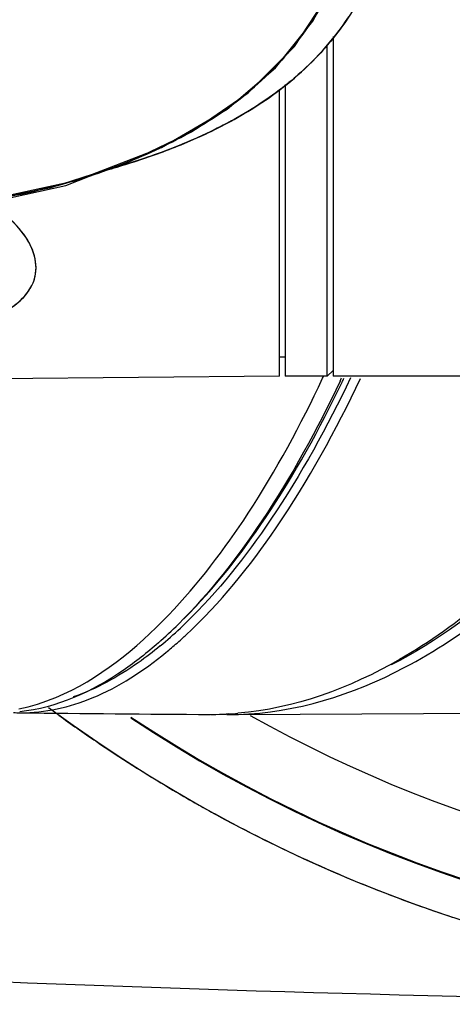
# Model space of a CAD drawing. Header units: millimetres. Extents: x 11 to 407, y 12 to 285.
# Tile 40 of 50: x 136.94 to 139.2, y 236.79 to 241.92. Entities that reach past the tile are written whole.
import ezdxf

# ---------------------------------------------------------------- set-up
doc = ezdxf.new("R2010")
doc.units = ezdxf.units.MM
doc.header["$LTSCALE"] = 23.1
doc.layers.get('0').update_dxf_attribs({"linetype": 'CONTINUOUS'})

msp = doc.modelspace()

# ---------------------------------------------------------------- linework, layer by layer
at = {"color": 7, "linetype": 'Continuous'}
for p, q in [((138.574, 241.832), (138.574, 240.0601)), ((138.544, 240.0601), (138.544, 241.7889)), ((138.324, 241.5806), (138.324, 240.0601)), ((138.294, 240.0601), (138.294, 241.5528)), ((138.294, 240.0601), (138.294, 241.552)), ((137.1801, 241.0548), (137.3867, 241.1363)), ((137.1806, 241.0549), (137.3708, 241.131)), ((137.33, 241.118), (137.3454, 241.1222)), ((136.7278, 240.9555), (137.1806, 241.0549)), ((136.7278, 240.9555), (137.1801, 241.0548)), ((138.324, 240.1601), (138.294, 240.1601)), ((138.574, 240.0901), (138.544, 240.0601)), ((138.294, 240.0601), (134.404, 240.0261)), ((138.294, 240.0601), (134.404, 240.0261)), ((138.544, 240.0601), (138.324, 240.0601)), ((138.5193, 240.0497), (138.524, 240.0597)), ((139.324, 240.0601), (138.574, 240.0601)), ((137.7954, 238.7011), (137.7973, 238.7029)), ((136.9434, 238.3061), (136.944, 238.3061)), ((136.944, 238.3061), (137.9371, 238.2975)), ((138.0246, 238.2996), (138.0171, 238.2992)), ((138.0196, 238.2972), (138.0273, 238.2971)), ((138.0285, 238.2998), (138.0246, 238.2996)), ((138.0273, 238.2971), (138.0314, 238.2971)), ((138.0273, 238.2971), (138.032, 238.2971))]:
    msp.add_line(p, q, dxfattribs=at)
for points in [[(136.7041, 240.9664), (137.1042, 241.045), (137.4918, 241.1703), (137.8358, 241.3346), (138.1318, 241.5375), (138.372, 241.7796), (138.556, 242.0593), (138.6906, 242.3769), (138.7851, 242.736), (138.8451, 243.1188)], [(136.7041, 240.9664), (137.2335, 241.0807), (137.6789, 241.2523), (138.0223, 241.4535), (138.2737, 241.6685), (138.4692, 241.9125), (138.6276, 242.2102), (138.756, 242.6053), (138.8451, 243.1188)], [(137.3311, 241.1183), (137.3451, 241.1221), (137.3595, 241.126), (137.3739, 241.13), (137.3884, 241.1341), (137.403, 241.1382), (137.4177, 241.1425), (137.4324, 241.1468), (137.4472, 241.1511), (137.462, 241.1556), (137.4769, 241.1601), (137.4918, 241.1646), (137.5067, 241.1693), (137.5216, 241.174), (137.5366, 241.1788), (137.5516, 241.1837), (137.5667, 241.1886), (137.5817, 241.1937), (137.5968, 241.1988), (137.6119, 241.2039), (137.627, 241.2092), (137.6422, 241.2146), (137.6574, 241.22), (137.6727, 241.2256), (137.688, 241.2312), (137.7033, 241.237), (137.7187, 241.2429), (137.7342, 241.2488), (137.7497, 241.2549), (137.7653, 241.2612), (137.781, 241.2675), (137.7967, 241.274), (137.8125, 241.2806), (137.8284, 241.2873), (137.8443, 241.2942), (137.8603, 241.3012), (137.8764, 241.3084), (137.8925, 241.3158), (137.9088, 241.3233), (137.9251, 241.331), (137.9415, 241.3388), (137.9579, 241.3469), (137.9745, 241.3551), (137.9911, 241.3636), (138.0079, 241.3722), (138.0247, 241.3811), (138.0416, 241.3902), (138.0587, 241.3996), (138.0759, 241.4092), (138.0933, 241.4192), (138.1109, 241.4295), (138.1287, 241.4402), (138.1468, 241.4512), (138.1651, 241.4627), (138.1836, 241.4746), (138.2022, 241.4868), (138.2209, 241.4994), (138.2398, 241.5125), (138.2587, 241.5259), (138.2776, 241.5397), (138.2965, 241.5539), (138.3154, 241.5685), (138.3343, 241.5835), (138.3531, 241.5989), (138.3719, 241.6147), (138.3906, 241.631), (138.4091, 241.6476), (138.4276, 241.6647), (138.446, 241.6822), (138.4643, 241.7003), (138.4825, 241.7188), (138.5005, 241.7378), (138.5185, 241.7573), (138.5362, 241.7773), (138.5538, 241.7979), (138.5712, 241.819), (138.5885, 241.8407), (138.6056, 241.863), (138.6224, 241.8859), (138.6391, 241.9093), (138.6555, 241.9334)], [(137.3454, 241.1222), (137.3597, 241.1261), (137.3742, 241.1301), (137.3887, 241.1342), (137.4033, 241.1383), (137.418, 241.1425), (137.4327, 241.1468), (137.4475, 241.1512), (137.4623, 241.1556), (137.4771, 241.1601), (137.492, 241.1647), (137.507, 241.1694), (137.5219, 241.1741), (137.5369, 241.1789), (137.5519, 241.1838), (137.5669, 241.1887), (137.582, 241.1937), (137.597, 241.1988), (137.6121, 241.204), (137.6273, 241.2093), (137.6424, 241.2147), (137.6577, 241.2201), (137.6729, 241.2257), (137.6882, 241.2313), (137.7036, 241.2371), (137.719, 241.243), (137.7345, 241.2489), (137.75, 241.255), (137.7656, 241.2613), (137.7812, 241.2676), (137.797, 241.2741), (137.8128, 241.2807), (137.8286, 241.2874), (137.8445, 241.2943), (137.8605, 241.3013), (137.8766, 241.3085), (137.8928, 241.3159), (137.909, 241.3234), (137.9253, 241.3311), (137.9417, 241.339), (137.9582, 241.347), (137.9747, 241.3553), (137.9914, 241.3637), (138.0081, 241.3724), (138.0249, 241.3812), (138.0418, 241.3903), (138.0589, 241.3997), (138.0761, 241.4094), (138.0935, 241.4193), (138.1111, 241.4296), (138.129, 241.4403), (138.1471, 241.4514), (138.1654, 241.4629), (138.1838, 241.4747), (138.2024, 241.487), (138.2212, 241.4996), (138.24, 241.5126), (138.2589, 241.5261), (138.2778, 241.5399), (138.2967, 241.5541), (138.3157, 241.5687), (138.3345, 241.5837), (138.3533, 241.5991), (138.3721, 241.6149), (138.3908, 241.6311), (138.4094, 241.6478), (138.4279, 241.6649), (138.4462, 241.6824), (138.4645, 241.7005), (138.4827, 241.719), (138.5007, 241.738), (138.5186, 241.7575), (138.5364, 241.7775), (138.554, 241.7981), (138.5714, 241.8192), (138.5887, 241.8409), (138.6057, 241.8632), (138.6226, 241.8861), (138.6392, 241.9096), (138.6556, 241.9336)], [(138.0812, 238.2974), (140.9753, 238.312), (144.2582, 238.3834)]]:
    msp.add_lwpolyline(points, dxfattribs=at)
for centre, radius, start, end in [((132.3727, 242.9853), 6.9002, 334.68748, 334.84943), ((132.479, 242.9652), 6.8075, 334.4617, 334.6423), ((136.076, 240.4706), 2.3997, 311.3936, 314.8275), ((136.2561, 240.3683), 2.2233, 309.576, 313.1801), ((136.108, 240.5287), 2.4416, 313.1394, 314.0874), ((136.2455, 240.3935), 2.2949, 311.3009, 312.4847), ((136.192, 240.4521), 2.3742, 312.5422, 312.8452), ((136.3422, 240.2829), 2.1479, 309.2892, 311.3098), ((141.554, 244.3601), 7.4995, 233.47542, 307.79944), ((141.554, 244.3601), 7.2976, 236.43011, 305.44146), ((141.554, 244.3601), 7.2936, 236.42004, 305.63866), ((141.554, 244.3601), 6.9614, 240.64296, 301.19945), ((136.9542, 239.1304), 0.8244, 266.7111, 269.2551), ((138.5952, 371.7482), 133.4523, 269.290804, 269.715766), ((141.5516, 244.3564), 7.4956, 233.97617, 235.79462), ((137.9436, 239.343), 1.0455, 269.6457, 270.073), ((137.9447, 239.8625), 1.565, 270.0085, 272.6508), ((137.9426, 239.9071), 1.6097, 273.0611, 274.7931), ((138.0381, 239.8589), 1.5618, 269.754, 271.5118), ((141.5309, 244.3245), 7.4576, 235.78811, 239.31044), ((141.5598, 244.3729), 7.514, 239.30952, 241.33203), ((141.5498, 244.3497), 7.4888, 241.31394, 250.17172), ((141.5509, 244.3546), 7.4938, 250.1762, 251.68243)]:
    msp.add_arc(centre, radius, start, end, dxfattribs=at)
at = {"color": 6, "linetype": 'Continuous'}
msp.add_arc((137.9489, 239.8576), 1.5601, 269.573, 269.9742, dxfattribs=at)
at = {"color": 7, "linetype": 'Continuous'}
for points, knots in [([(136.9703, 244.3601), (136.9703, 244.0386), (136.9454, 243.3986), (136.7961, 242.6133), (136.5691, 242.0386), (136.314, 241.5705), (136.094, 241.2612), (135.9525, 241.0747)], [0, 0, 0, 0, 0.274328, 0.545879, 0.676892, 0.800178, 1, 1, 1, 1]), ([(139.0324, 243.281), (139.0207, 243.1423), (138.991, 242.8793), (138.8948, 242.4051), (138.7165, 241.9776), (138.4216, 241.643), (138.135, 241.4308), (137.7738, 241.2537), (137.502, 241.1651), (137.3539, 241.1245)], [0, 0, 0, 0, 0.140315, 0.266403, 0.488063, 0.596096, 0.712547, 0.845224, 1, 1, 1, 1]), ([(139.0324, 243.281), (139.0102, 243.019), (138.9489, 242.5387), (138.719, 241.9821), (138.4266, 241.6477), (138.1429, 241.4357), (137.7852, 241.2584), (137.516, 241.1695), (137.3694, 241.1288)], [0, 0, 0, 0, 0.266665, 0.488842, 0.596972, 0.713333, 0.845712, 1, 1, 1, 1]), ([(136.7291, 240.9714), (136.8588, 240.9917), (137.117, 241.0412), (137.4923, 241.1634), (137.849, 241.3324), (138.174, 241.5583), (138.4415, 241.8518), (138.6316, 242.1999), (138.7522, 242.5762), (138.8006, 242.8346), (138.8198, 242.9645)], [0, 0, 0, 0, 0.125046, 0.250067, 0.375079, 0.500013, 0.624886, 0.749824, 0.874879, 1, 1, 1, 1]), ([(138.753, 242.6136), (138.699, 242.3894), (138.5798, 242.0563), (138.3005, 241.6845), (138.0374, 241.4552), (137.7389, 241.2761), (137.42, 241.1378), (137.0877, 241.0357), (136.8601, 240.9923), (136.7459, 240.9741)], [0, 0, 0, 0, 0.249522, 0.374542, 0.499563, 0.624639, 0.749758, 0.87487, 1, 1, 1, 1]), ([(136.2093, 240.2694), (136.2904, 240.2704), (136.4458, 240.2799), (136.6614, 240.317), (136.8392, 240.3782), (136.9701, 240.4659), (137.0363, 240.5909), (137.0134, 240.7314), (136.9208, 240.8607), (136.8299, 240.9314), (136.7766, 240.9643)], [0, 0, 0, 0, 0.17429, 0.333832, 0.468657, 0.576137, 0.664938, 0.755528, 0.865562, 1, 1, 1, 1]), ([(136.2093, 240.2694), (136.2889, 240.2703), (136.4417, 240.2796), (136.6543, 240.3154), (136.8307, 240.3746), (136.962, 240.4587), (137.0333, 240.578), (137.0196, 240.7154), (136.9365, 240.8439), (136.852, 240.9145), (136.8022, 240.9478)], [0, 0, 0, 0, 0.174904, 0.335493, 0.471987, 0.581485, 0.671439, 0.761075, 0.868538, 1, 1, 1, 1]), ([(137.7159, 238.8155), (137.8714, 238.9775), (138.1708, 239.3726), (138.4055, 239.8072), (138.5193, 240.0497)], [0, 0, 0, 0, 0.455936, 1, 1, 1, 1]), ([(138.6104, 240.0351), (138.4915, 239.7837), (138.2465, 239.336), (137.9316, 238.9312), (137.7678, 238.7687)], [0, 0, 0, 0, 0.546446, 1, 1, 1, 1]), ([(137.7953, 238.7961), (137.9555, 238.955), (138.2638, 239.3494), (138.5044, 239.7857), (138.6213, 240.0304)], [0, 0, 0, 0, 0.454138, 1, 1, 1, 1]), ([(137.8065, 238.7114), (137.9851, 238.8769), (138.3279, 239.3031), (138.5894, 239.7794), (138.7166, 240.049)], [0, 0, 0, 0, 0.449555, 1, 1, 1, 1]), ([(138.6648, 240.0519), (138.5441, 239.7972), (138.2953, 239.3447), (137.974, 238.9369), (137.8067, 238.7749)], [0, 0, 0, 0, 0.547679, 1, 1, 1, 1]), ([(139.751, 239.2752), (139.5104, 239.0072), (139.0115, 238.5647), (138.3724, 238.3279), (138.0771, 238.3031)], [0, 0, 0, 0, 0.54852, 1, 1, 1, 1]), ([(138.0793, 238.2976), (138.3791, 238.3055), (139.0373, 238.5155), (139.5536, 238.95), (139.8021, 239.215)], [0, 0, 0, 0, 0.452143, 1, 1, 1, 1]), ([(139.7549, 239.237), (139.686, 239.1638), (139.4221, 238.9024), (139.1177, 238.6788), (138.8765, 238.5554)], [0, 0, 0, 0, 0.270791, 1, 1, 1, 1]), ([(136.9352, 238.3262), (137.0011, 238.3396), (137.2983, 238.4351), (137.5479, 238.6404), (137.7159, 238.8155)], [0, 0, 0, 0, 0.217164, 1, 1, 1, 1]), ([(137.6628, 238.6704), (137.6047, 238.6193), (137.3932, 238.451), (137.1327, 238.3303), (136.9397, 238.3113)], [0, 0, 0, 0, 0.285188, 1, 1, 1, 1]), ([(137.6726, 238.6546), (137.6356, 238.6241), (137.496, 238.5168), (137.3392, 238.4299), (137.2179, 238.3883)], [0, 0, 0, 0, 0.272233, 1, 1, 1, 1]), ([(136.944, 238.3061), (137.0714, 238.3046), (137.3508, 238.37), (137.586, 238.5253), (137.7024, 238.6205)], [0, 0, 0, 0, 0.458788, 1, 1, 1, 1]), ([(142.024, 236.7861), (141.4863, 236.7897), (139.3572, 236.8128), (137.2284, 236.8772), (135.6389, 236.9565)], [0, 0, 0, 0, 0.252558, 1, 1, 1, 1])]:
    msp.add_open_spline(points, degree=3, knots=knots, dxfattribs=at)

doc.saveas('drawing.dxf')
